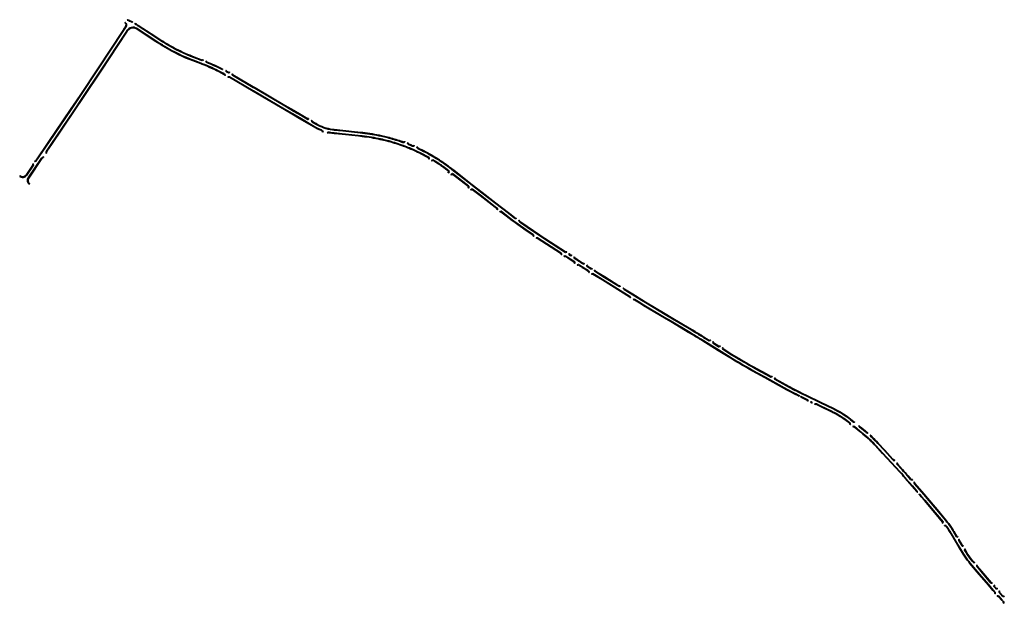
# Model space of a CAD drawing. Header units: metres. Extents: x -712710 to 14443962, y 4588557 to 14849904.
# Tile 13 of 256: x 7499243 to 7500940, y 5887495 to 5888502. Entities that reach past the tile are written whole.
import ezdxf

# ---------------------------------------------------------------- set-up
doc = ezdxf.new("R2010")
doc.units = ezdxf.units.M
doc.header["$MEASUREMENT"] = 0
doc.linetypes.add('1', pattern=[0, 0])
doc.layers.add('#uwagi', color=1, linetype='1', lineweight=35, plot=False)

msp = doc.modelspace()

# ---------------------------------------------------------------- linework, layer by layer
at = {"layer": '#uwagi'}
for points in [[(7499421.39141, 5888483.02897), (7499422.04459, 5888482.65642), (7499424.44372, 5888486.23583), (7499426.19299, 5888488.84568, 0.3810558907), (7499425.09719, 5888496.75592), (7499424.61116, 5888496.18471, -0.3810558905), (7499425.56999, 5888489.26325), (7499423.82071, 5888486.6534)], [(7499444.39927, 5888486.70293), (7499477.81933, 5888465.06792), (7499478.03343, 5888464.03588), (7499443.99169, 5888486.07334, 0.4095456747), (7499429.22007, 5888483.03444), (7499427.07264, 5888479.78864), (7499426.41972, 5888480.16104), (7499428.59707, 5888483.45201, -0.4095456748)], [(7499428.64712, 5888500.928, -0.0149213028), (7499436.32731, 5888497.18194), (7499437.83587, 5888497.62168), (7499437.83587, 5888497.62168), (7499436.97558, 5888498.15212), (7499436.40762, 5888497.98656, 0.0140189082), (7499429.15289, 5888501.52241)], [(7499447.11643, 5888490.90019), (7499476.39199, 5888471.94819), (7499476.17789, 5888472.98023), (7499447.52401, 5888491.52978, 0.0091367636), (7499443.04646, 5888494.29105), (7499443.01091, 5888494.43079), (7499442.09308, 5888494.99672), (7499442.39652, 5888493.80378, -0.009675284), (7499447.11643, 5888490.90019)], [(7499476.17789, 5888472.98023), (7499488.0138, 5888465.31807, 0.006545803), (7499494.59003, 5888461.18058), (7499494.3976, 5888460.41934, -0.0067413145), (7499487.60618, 5888464.68851), (7499476.39199, 5888471.94819)], [(7499478.03343, 5888464.03588), (7499477.81933, 5888465.06792), (7499484.88869, 5888460.49145, 0.0080188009), (7499493.11589, 5888455.34903), (7499492.9238, 5888454.58917, -0.008206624), (7499484.48107, 5888459.8619)], [(7499492.9238, 5888454.58917), (7499493.11589, 5888455.34903, 0.0449892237), (7499541.97094, 5888431.58758), (7499555.15772, 5888426.58239), (7499555.07831, 5888425.81032), (7499541.7048, 5888430.88639, -0.0448009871)], [(7499494.3976, 5888460.41934), (7499494.59003, 5888461.18058, 0.0178131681), (7499513.008, 5888450.80882, 0.0286287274), (7499544.01138, 5888436.96337), (7499555.76653, 5888432.50157), (7499555.68712, 5888431.7295), (7499543.74524, 5888436.26218), (7499543.74524, 5888436.26218, -0.0462696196)], [(7499555.07831, 5888425.81032), (7499555.15772, 5888426.58239), (7499557.79672, 5888425.58073, -0.0033142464), (7499561.4746, 5888424.15679), (7499561.21668, 5888423.45228, 0.003330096), (7499557.53057, 5888424.87954)], [(7499561.21668, 5888423.45228), (7499561.4746, 5888424.15679, -0.0309294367), (7499594.77654, 5888408.56587), (7499594.65707, 5888407.77647, 0.0311441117)], [(7499592.52476, 5888415.43937), (7499592.73877, 5888415.50421), (7499593.20635, 5888416.35478), (7499592.53077, 5888416.68272), (7499592.35978, 5888416.37168, 0.0244999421), (7499565.38004, 5888428.79019), (7499565.08352, 5888429.48355), (7499564.07615, 5888429.93171), (7499564.81251, 5888428.20989, -0.0252335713)], [(7499594.65707, 5888407.77647), (7499594.77654, 5888408.56587, -0.0009281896), (7499595.74504, 5888408.03482), (7499595.38311, 5888407.37793, 0.0006977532), (7499594.65707, 5888407.77647)], [(7499595.49185, 5888407.31801, -0.2021942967), (7499596.49764, 5888405.88803), (7499597.29694, 5888405.52015, 0.2507436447), (7499595.87071, 5888407.96557, 0.0001205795), (7499595.74504, 5888408.03482), (7499595.38311, 5888407.37793, -0.0001046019)], [(7499598.70683, 5888413.41025), (7499598.8294, 5888413.63271), (7499599.51794, 5888413.29929), (7499599.78099, 5888412.3725, -0.0031033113), (7499603.05817, 5888410.52051), (7499604.43183, 5888410.89269), (7499605.13233, 5888410.47978), (7499605.01204, 5888410.27285), (7499602.95434, 5888409.71534, 0.0036167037), (7499599.14445, 5888411.86836)], [(7499602.95058, 5888402.39325, -0.1858284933), (7499604.54604, 5888402.13252), (7499645.4383, 5888378.20321), (7499645.45227, 5888379.06401), (7499604.92484, 5888402.77983, 0.2472159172), (7499602.13191, 5888402.90487)], [(7499725.71661, 5888332.09495), (7499750.93508, 5888317.33761, 0.0412302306), (7499762.81207, 5888311.50026, 0.00088711), (7499763.07772, 5888311.39642, -0.2353103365), (7499765.97575, 5888308.00721), (7499765.144, 5888308.17641, 0.2250570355), (7499762.5993, 5888310.77922, 0.0025323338), (7499762.5993, 5888310.77922, -0.0415384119), (7499750.54998, 5888316.69403), (7499725.41341, 5888331.40343), (7499725.71661, 5888332.09495)], [(7499753.50244, 5888321.62815, 0.1013162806), (7499782.03745, 5888311.62142), (7499784.34099, 5888311.37199), (7499784.18089, 5888312.14371), (7499782.12846, 5888312.36595, -0.1012814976), (7499753.88755, 5888322.27173, -0.0062051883), (7499752.30999, 5888323.24249), (7499747.48597, 5888326.06385), (7499747.16629, 5888327.28547), (7499746.40724, 5888327.72685), (7499746.31623, 5888327.57134), (7499746.85327, 5888325.51912), (7499753.50244, 5888321.62815)], [(7499773.03572, 5888306.57111), (7499774.16408, 5888306.36205, -0.1564693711), (7499776.74157, 5888306.67494, 0.0156191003), (7499781.34134, 5888305.91319), (7499784.35306, 5888305.58707), (7499785.5684, 5888305.45547), (7499785.4083, 5888306.22719), (7499784.4338, 5888306.33271), (7499781.43198, 5888306.65776, -0.0143814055), (7499776.87044, 5888307.40903, 0.2048822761), (7499773.03572, 5888306.57111)], [(7499825.58821, 5888306.90557), (7499825.42812, 5888307.67729), (7499834.24987, 5888306.72203, -0.0271432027), (7499866.71706, 5888301.40014), (7499866.4829, 5888300.68373, 0.0270814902), (7499834.16888, 5888305.97641)], [(7499826.81562, 5888300.98904), (7499826.65552, 5888301.76076), (7499833.62895, 5888301.00565, -0.0266620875), (7499864.92167, 5888295.90717), (7499864.68746, 5888295.19062, 0.0265979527), (7499833.54796, 5888300.26004)], [(7499866.4829, 5888300.68373), (7499866.71706, 5888301.40014, -0.0087791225), (7499877.07437, 5888298.928), (7499876.96595, 5888298.18146, 0.0089077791)], [(7499288.61496, 5888270.88031), (7499289.20385, 5888271.73414, -0.1804227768), (7499289.89113, 5888274.62403), (7499297.84958, 5888286.37679), (7499297.32015, 5888286.93257), (7499289.26812, 5888275.04161, 0.2208882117)], [(7499864.68746, 5888295.19062), (7499864.92167, 5888295.90717, -0.0097821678), (7499876.24308, 5888293.20392), (7499876.13463, 5888292.45721, 0.009915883)], [(7499876.13463, 5888292.45721), (7499876.24308, 5888293.20392, -0.0222686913), (7499901.55858, 5888285.4151), (7499901.7371, 5888284.55458, 0.0225846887)], [(7499876.96595, 5888298.18146), (7499877.07437, 5888298.928, -0.0199094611), (7499900.19537, 5888291.98624), (7499900.37265, 5888291.1317, 0.0202109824)], [(7499903.67622, 5888289.96789, 0.3357400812), (7499907.13419, 5888291.0413), (7499906.41629, 5888291.33901, -0.3140579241), (7499903.93112, 5888290.6731, 0.0032645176), (7499900.19537, 5888291.98624), (7499900.37265, 5888291.1317, -0.00289471), (7499903.67617, 5888289.96776)], [(7499901.7371, 5888284.55458), (7499901.55858, 5888285.4151, -0.0190269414), (7499922.56896, 5888276.99751), (7499922.33616, 5888276.28015, 0.018708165), (7499901.7371, 5888284.55458)], [(7499920.08002, 5888283.53602, 0.2570457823), (7499923.23814, 5888284.18902), (7499922.48181, 5888284.54661, -0.2083230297), (7499920.33454, 5888284.24281, 0.0059747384), (7499913.63357, 5888287.00279, -0.2805764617), (7499912.27525, 5888288.9093), (7499911.52319, 5888289.22118, 0.3147305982), (7499913.34787, 5888286.30928, -0.0060175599)], [(7499955.43421, 5888265.65153), (7499955.33754, 5888266.57931, 0.023838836), (7499929.76181, 5888280.03653, -0.2391586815), (7499928.55407, 5888281.6756), (7499927.77331, 5888282.04475, 0.284298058), (7499929.43528, 5888279.36126, -0.024305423), (7499955.43421, 5888265.65153)], [(7499947.95396, 5888263.33956), (7499948.33131, 5888261.92064), (7499948.11404, 5888261.55602), (7499948.76721, 5888261.18702), (7499949.1373, 5888261.8081), (7499948.59793, 5888263.83629, 0.0245249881), (7499922.56896, 5888276.99751), (7499922.33616, 5888276.28015, -0.0241933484), (7499947.95396, 5888263.33956)], [(7499955.43421, 5888265.65153), (7499955.33754, 5888266.57931, -0.017149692), (7499972.88718, 5888255.42121), (7499972.74534, 5888254.60903, 0.0169744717)], [(7499243.1367, 5888231.21145, 0.4334807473), (7499254.77113, 5888233.01512), (7499266.74956, 5888250.70444), (7499266.25438, 5888253.09137), (7499265.66662, 5888252.23237), (7499265.9508, 5888250.86248), (7499254.14812, 5888233.4327, -0.4094577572), (7499243.75599, 5888231.99662)], [(7499257.95747, 5888228.80315), (7499257.98454, 5888228.84312), (7499280.84574, 5888262.60374), (7499280.87235, 5888262.64303, -0.219256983), (7499284.46285, 5888264.79109), (7499283.85978, 5888263.91437, 0.1758232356), (7499281.49918, 5888262.23095, 0.0007122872), (7499281.49232, 5888262.22097, 0.0024726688), (7499281.46875, 5888262.18617), (7499258.60755, 5888228.42554, 0.3677069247), (7499260.23231, 5888218.93924), (7499259.60811, 5888218.15797, -0.3913316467), (7499257.95747, 5888228.80315)], [(7499953.44825, 5888259.27984), (7499953.1261, 5888258.74125), (7499953.77988, 5888258.37321), (7499953.93136, 5888258.62646), (7499955.37849, 5888258.98309, -0.0007902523), (7499956.17978, 5888258.49542), (7499956.08207, 5888259.43328, 0.0005710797), (7499955.50102, 5888259.78572)], [(7499956.08207, 5888259.43328, -0.0157709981), (7499971.79787, 5888249.18355), (7499971.65546, 5888248.36804, 0.0155849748), (7499956.17978, 5888258.49542), (7499956.08207, 5888259.43328)], [(7499971.65546, 5888248.36804, -0.0110149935), (7499982.19842, 5888240.63792), (7499982.39055, 5888239.16027), (7499981.39916, 5888237.88496), (7499981.99099, 5888237.42427), (7499983.17461, 5888238.94686), (7499982.90206, 5888241.04307, 0.0115716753), (7499971.79787, 5888249.18355)], [(7499972.74534, 5888254.60903), (7499972.88718, 5888255.42121, -0.0151576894), (7499987.73021, 5888244.57759), (7499991.32819, 5888241.77795), (7499990.98403, 5888241.09545), (7499987.26963, 5888243.98567, 0.0148749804)], [(7500082.26848, 5888163.73055), (7500092.64282, 5888155.65815, 0.0144370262), (7500102.0735, 5888148.74768), (7500116.25638, 5888138.97144), (7500116.04041, 5888138.20939), (7500101.64785, 5888148.13016, -0.014437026), (7500092.18224, 5888155.06624), (7500081.80183, 5888163.14336)], [(7500095.10054, 5888160.08111), (7500096.12187, 5888159.28725, 0.1291035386), (7500097.509, 5888158.69976, 0.127521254), (7500099.00594, 5888158.8626), (7500098.27827, 5888159.4432, -0.2081406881), (7500096.54362, 5888159.90659), (7500095.32364, 5888160.85781), (7500085.84612, 5888168.23238), (7500085.37947, 5888167.64519), (7500095.10054, 5888160.08111)], [(7500104.69552, 5888153.01006), (7500117.69621, 5888144.05172), (7500117.91218, 5888144.81376), (7500105.33682, 5888153.48194, -0.231026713), (7500104.19062, 5888155.14039), (7500103.4223, 5888155.64922, 0.2821771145), (7500104.91117, 5888152.86443)], [(7500175.32362, 5888098.7884, -0.2790492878), (7500176.3337, 5888096.68871), (7500177.01742, 5888096.23044, 0.3145807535), (7500175.73348, 5888099.4165), (7500143.81886, 5888120.24206), (7500143.27685, 5888119.70537), (7500175.32461, 5888098.78991)], [(7500181.05635, 5888093.54141), (7500181.72861, 5888093.09379, -0.2874382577), (7500184.11833, 5888093.05082), (7500187.69499, 5888090.71658), (7500187.77475, 5888091.55909), (7500184.52759, 5888093.67799, 0.3189418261)], [(7500204.28803, 5888078.99205), (7500203.95837, 5888078.48651), (7500204.59478, 5888078.08973), (7500204.7464, 5888078.32208), (7500206.21445, 5888078.631, 0.0051479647), (7500223.62565, 5888067.51287), (7500223.96521, 5888066.05042), (7500223.92887, 5888065.99197), (7500224.56331, 5888065.59195), (7500224.76593, 5888065.91789), (7500224.28601, 5888067.98486, -0.0051180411), (7500206.98487, 5888079.02371), (7500206.36395, 5888079.42889)], [(7500209.71729, 5888083.21106, 0.001402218), (7500214.41197, 5888080.16687), (7500216.45413, 5888080.63285), (7500216.57236, 5888080.82632), (7500215.89337, 5888081.27418), (7500214.55239, 5888080.96819, -0.0013230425), (7500210.12715, 5888083.83916), (7500208.119, 5888085.14956), (7500207.70745, 5888084.52256), (7500209.71729, 5888083.21106)], [(7500227.90754, 5888071.61966), (7500229.94865, 5888072.06893), (7500229.07283, 5888072.64406), (7500228.04457, 5888072.41776, -0.0018447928), (7500221.81494, 5888076.32803), (7500221.52056, 5888077.58932), (7500220.75877, 5888078.08816), (7500220.66846, 5888077.94039), (7500221.15436, 5888075.85857, 0.0019983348)], [(7500247.37238, 5888052.81585), (7500294.1797, 5888023.86589, -0.1757337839), (7500295.01606, 5888022.57968), (7500295.82459, 5888022.08202, 0.2375093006), (7500294.60159, 5888024.48682), (7500247.86031, 5888053.39592)], [(7500275.5976, 5888042.12275, 0.2375175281), (7500278.28528, 5888041.88694), (7500277.39542, 5888042.43494, -0.1643922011), (7500275.99074, 5888042.75839), (7500251.60113, 5888057.84317), (7500251.11319, 5888057.26309), (7500275.59623, 5888042.12053)], [(7500284.94656, 5888036.3405, -0.2388220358), (7500283.53399, 5888038.65467), (7500284.41591, 5888038.10711, 0.1666664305), (7500285.3397, 5888036.97614), (7500299.80063, 5888028.03217), (7500299.67647, 5888027.2271), (7500284.94519, 5888036.33828)], [(7500300.3796, 5888019.20735), (7500301.16559, 5888018.71131, -0.2069962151), (7500302.93309, 5888018.45199), (7500311.41126, 5888013.20831), (7500311.88295, 5888013.79843), (7500303.3276, 5888019.08985, 0.2628480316), (7500300.3796, 5888019.20735)], [(7500395.51632, 5887962.89908), (7500395.68194, 5887963.67354), (7500404.07515, 5887958.66861, -0.0023108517), (7500412.75187, 5887953.43537), (7500412.34009, 5887952.80802, 0.002305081), (7500403.6909, 5887958.02452)], [(7500396.78606, 5887968.83662), (7500396.95167, 5887969.61108), (7500407.02107, 5887963.60664, -0.002354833), (7500415.90883, 5887958.24505), (7500415.49706, 5887957.6177, 0.0023491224), (7500406.63682, 5887962.96255), (7500396.78606, 5887968.83662)], [(7500412.34009, 5887952.80802), (7500412.75187, 5887953.43537, -0.0017478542), (7500419.28233, 5887949.42397), (7500447.24062, 5887932.09986), (7500447.16271, 5887931.26583), (7500418.88742, 5887948.78636, 0.0017535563)], [(7500421.91507, 5887953.67469), (7500431.41001, 5887947.79124), (7500433.47514, 5887948.27622), (7500433.82544, 5887948.84154), (7500433.18791, 5887949.23658), (7500433.00125, 5887948.93533), (7500431.54097, 5887948.5924), (7500422.30998, 5887954.3123, 0.0017043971), (7500415.90883, 5887958.24505), (7500415.49706, 5887957.6177, -0.0017100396), (7500421.91507, 5887953.67469)], [(7500466.99946, 5887918.97416), (7500467.41115, 5887919.60137), (7500471.27731, 5887917.20574, 0.0098591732), (7500505.50066, 5887897.41944), (7500513.74444, 5887892.86775), (7500513.74036, 5887892.01327), (7500505.13815, 5887896.76287, -0.0098601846), (7500470.88572, 5887916.56607)], [(7500470.15574, 5887923.78279), (7500470.56743, 5887924.41), (7500474.27947, 5887922.10987, 0.0098513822), (7500508.27995, 5887902.45314), (7500513.7757, 5887899.41873), (7500513.77162, 5887898.56426), (7500507.91743, 5887901.79657), (7500507.91743, 5887901.79657, -0.0098524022), (7500473.88789, 5887921.4702)], [(7500536.73747, 5887879.31573), (7500537.15022, 5887879.94456), (7500565.90214, 5887864.06958, 0.0049308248), (7500574.62504, 5887859.36498), (7500574.53108, 5887858.5669, -0.0050742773), (7500565.53962, 5887863.41301)], [(7500568.31891, 5887868.4467, 0.0039625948), (7500575.25201, 5887864.69007), (7500575.34613, 5887865.48953, -0.0038155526), (7500568.68142, 5887869.10327), (7500568.68142, 5887869.10327), (7500545.48103, 5887881.91306), (7500545.06517, 5887883.35426), (7500545.08589, 5887883.39177), (7500544.42866, 5887883.75306), (7500544.25845, 5887883.44482), (7500544.84655, 5887881.40665)], [(7500586.74198, 5887852.35538), (7500587.07289, 5887853.02842, -0.0069495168), (7500574.62504, 5887859.36498), (7500574.53108, 5887858.5669, 0.006806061), (7500586.74198, 5887852.35538)], [(7500575.25201, 5887864.69007), (7500575.34613, 5887865.48953, 0.0099900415), (7500593.04901, 5887856.51398), (7500598.2517, 5887854.00553), (7500597.83657, 5887853.37306), (7500592.72328, 5887855.8384, -0.009842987)], [(7500588.98429, 5887851.25979, 0.0006852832), (7500590.22606, 5887850.65898), (7500594.65385, 5887848.52415), (7500595.06898, 5887849.15662), (7500590.55178, 5887851.33456, -0.0006852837), (7500589.31187, 5887851.93447), (7500588.98429, 5887851.25979)], [(7500606.20371, 5887841.76349), (7500606.85565, 5887841.43926), (7500607.66142, 5887841.7208, -0.0923622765), (7500607.88482, 5887840.92742), (7500608.63904, 5887840.55254, 0.1877124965), (7500607.96755, 5887842.62222), (7500606.34428, 5887842.05505)], [(7500623.86841, 5887840.82196), (7500624.01868, 5887841.58213), (7500645.90224, 5887831.0311, -0.0073000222), (7500649.90408, 5887829.02911), (7500649.49036, 5887828.3988, 0.0071736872), (7500645.57651, 5887830.35553)], [(7500612.86082, 5887838.4675), (7500613.59939, 5887838.10273, -0.2726322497), (7500615.87544, 5887838.29228), (7500622.71633, 5887834.99399), (7500622.8666, 5887835.75416), (7500616.20115, 5887838.96787, 0.3082028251), (7500612.86082, 5887838.4675)], [(7500622.8666, 5887835.75416), (7500643.40501, 5887825.85169, -0.0062984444), (7500646.73162, 5887824.19582), (7500646.31772, 5887823.56524, 0.0061619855), (7500643.07929, 5887825.17611), (7500622.71633, 5887834.99399)], [(7500646.31772, 5887823.56524), (7500646.73162, 5887824.19582, -0.0508239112), (7500671.81437, 5887807.90488), (7500673.62342, 5887806.44921), (7500673.43766, 5887805.63838), (7500673.43721, 5887805.6364), (7500671.34419, 5887807.32056, 0.0509607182)], [(7500649.49036, 5887828.3988), (7500649.90408, 5887829.02911, -0.0490479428), (7500675.05088, 5887812.68002), (7500674.86483, 5887811.86795, 0.0497692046)], [(7500674.9489, 5887811.80035), (7500680.42207, 5887807.39632), (7500682.04389, 5887807.57187), (7500681.21676, 5887808.23672), (7500680.65022, 5887808.17539), (7500675.41908, 5887812.38468, 0.0007700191), (7500675.05088, 5887812.68002), (7500674.86483, 5887811.86795, -0.0001768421), (7500674.9489, 5887811.80035)], [(7500673.44888, 5887805.627, -0.2081427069), (7500674.0892, 5887803.94956), (7500674.78092, 5887803.45237, 0.2533003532), (7500673.95113, 5887806.18552), (7500673.62342, 5887806.44921), (7500673.43766, 5887805.63838), (7500673.43721, 5887805.6364), (7500673.44888, 5887805.627)], [(7500691.28244, 5887792.23972), (7500681.70204, 5887799.94868, 0.2232305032), (7500679.17399, 5887800.29467), (7500679.91481, 5887799.6762, -0.1584029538), (7500681.26393, 5887799.33855), (7500690.86896, 5887791.60977), (7500691.28244, 5887792.23972)], [(7500690.86896, 5887791.60977), (7500691.28244, 5887792.23972), (7500696.99369, 5887787.64411, -0.0181893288), (7500707.85035, 5887778.23768), (7500707.67618, 5887777.37396, 0.0187759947), (7500696.52351, 5887787.05979)], [(7500694.03899, 5887796.43934), (7500694.45247, 5887797.06929), (7500700.5984, 5887792.1239, -0.0058636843), (7500704.27706, 5887789.09209), (7500704.82503, 5887789.13047), (7500704.89923, 5887789.06995), (7500704.28052, 5887788.34049), (7500704.02554, 5887788.32264, 0.0062391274), (7500700.12822, 5887791.53958)], [(7500707.67618, 5887777.37396), (7500707.85035, 5887778.23768, -0.0191001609), (7500718.48273, 5887767.53869), (7500730.65589, 5887754.31561), (7500730.23159, 5887753.66917), (7500717.93095, 5887767.03072, 0.018513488), (7500707.67618, 5887777.37396)], [(7500733.90893, 5887759.27166), (7500722.71307, 5887771.43314, 0.0214293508), (7500710.38059, 5887783.72784), (7500710.33629, 5887784.63675), (7500709.55431, 5887785.27486), (7500709.64652, 5887783.3826, -0.0218104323), (7500722.16129, 5887770.92517), (7500733.48462, 5887758.62522)], [(7500745.24374, 5887737.36225), (7500745.55866, 5887738.1275), (7500760.61025, 5887721.77774, -0.0065146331), (7500769.26541, 5887712.12671), (7500768.65035, 5887711.69078, 0.0064762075), (7500760.05847, 5887721.26977)], [(7500773.9806, 5887715.4686, 0.0068054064), (7500764.84059, 5887725.67219), (7500764.84059, 5887725.67219), (7500755.87869, 5887735.40704), (7500755.93494, 5887736.76753), (7500755.36809, 5887737.38744), (7500755.20367, 5887737.23607), (7500755.1165, 5887735.12762), (7500764.28881, 5887725.16421, -0.0067678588), (7500773.3656, 5887715.03272), (7500773.9806, 5887715.4686)], [(7500768.65035, 5887711.69078), (7500769.26541, 5887712.12671, -0.00060862), (7500770.06111, 5887711.21361), (7500781.74827, 5887697.76915), (7500781.32073, 5887697.11779), (7500769.49508, 5887710.72156, 0.0006470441)], [(7500773.83465, 5887714.49392), (7500778.67545, 5887708.93036, 0.3052844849), (7500781.91166, 5887708.0604), (7500781.86423, 5887708.11488), (7500781.3471, 5887708.68576, -0.2653082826), (7500779.23895, 5887709.4202), (7500774.40068, 5887714.98596, 0.0003178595), (7500773.9806, 5887715.4686), (7500773.3656, 5887715.03272, -0.0003554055), (7500773.83465, 5887714.49392)], [(7500785.01968, 5887704.52144), (7500785.56447, 5887703.90112, 0.0569305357), (7500785.44693, 5887703.40411), (7500784.77746, 5887702.38416, -0.1853131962), (7500785.01863, 5887704.52052)], [(7500785.41704, 5887701.16998, -0.1158972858), (7500784.77746, 5887702.38416), (7500785.44693, 5887703.40411, 0.2115920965), (7500785.98307, 5887701.66202), (7500802.03346, 5887683.19825), (7500807.67289, 5887676.47144), (7500807.06198, 5887676.03274), (7500801.46303, 5887682.71127)], [(7500839.13724, 5887637.77272), (7500839.70571, 5887638.26205), (7500841.74855, 5887635.8253, -0.0393777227), (7500851.16977, 5887622.60004), (7500852.22519, 5887620.84036), (7500851.76821, 5887620.14415), (7500850.52658, 5887622.21427, 0.0393777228), (7500841.17381, 5887635.34346)], [(7500848.72168, 5887615.50272), (7500846.23871, 5887619.64247, 0.030325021), (7500839.55825, 5887629.38858), (7500837.4659, 5887629.63171), (7500836.99539, 5887629.25248), (7500837.47371, 5887628.67472), (7500837.69171, 5887628.85042), (7500839.15881, 5887628.67995, -0.0295135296), (7500845.59553, 5887619.2567), (7500848.2647, 5887614.8065), (7500848.72168, 5887615.50272)], [(7500862.95033, 5887590.32169), (7500863.3912, 5887591.04478), (7500869.81081, 5887580.34158, 0.0399165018), (7500879.30547, 5887567.04353), (7500880.91535, 5887565.1316), (7500880.31088, 5887564.68506), (7500878.73176, 5887566.56045, -0.0399165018), (7500869.16763, 5887579.95581)], [(7500885.54962, 5887568.55506), (7500883.70389, 5887570.74709, -0.0399165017), (7500874.74187, 5887583.29916), (7500872.44269, 5887587.13249), (7500872.70898, 5887588.19693), (7500872.16496, 5887589.07728), (7500872.15454, 5887589.07103), (7500871.63972, 5887587.01313), (7500874.09869, 5887582.91339, 0.0399165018), (7500883.13019, 5887570.26402), (7500884.94515, 5887568.10853)], [(7500936.90921, 5887498.91455), (7500937.93159, 5887497.76131, -0.2332865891), (7500938.45678, 5887495.84061), (7500939.04641, 5887495.18788, 0.2805047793), (7500938.49276, 5887498.25889), (7500937.47042, 5887499.41208)]]:
    msp.add_lwpolyline(points, format="xyb", close=True, dxfattribs=at)
for points in [[(7499378.44149, 5888416.70543), (7499422.06702, 5888482.64363), (7499421.41411, 5888483.01602), (7499377.71122, 5888416.96091), (7499378.44149, 5888416.70543)], [(7499384.04025, 5888414.74675), (7499427.07268, 5888479.78862), (7499426.41973, 5888480.16103), (7499383.30995, 5888415.00224)], [(7499557.56814, 5888431.01554), (7499559.50281, 5888431.88563), (7499559.52901, 5888431.95464), (7499558.65421, 5888432.32634), (7499557.54385, 5888431.82697), (7499555.76653, 5888432.50157), (7499555.68712, 5888431.7295)], [(7499330.94369, 5888346.84169), (7499347.30549, 5888371.0039), (7499347.31511, 5888371.01844), (7499347.32474, 5888371.03299), (7499377.71122, 5888416.96091), (7499378.44149, 5888416.70543), (7499347.94579, 5888370.61244), (7499347.93838, 5888370.60125), (7499347.93086, 5888370.59014), (7499331.65465, 5888346.554)], [(7499337.10535, 5888344.34834), (7499352.70737, 5888367.38829), (7499384.04025, 5888414.74675), (7499383.30995, 5888415.00224), (7499352.08601, 5888367.80887), (7499336.39439, 5888344.63604), (7499337.10535, 5888344.34834)], [(7499598.8294, 5888413.63271), (7499598.6141, 5888413.73696), (7499598.70683, 5888413.41025), (7499598.8294, 5888413.63271)], [(7499645.54536, 5888384.80263), (7499645.55953, 5888385.67634), (7499610.5085, 5888406.17621), (7499610.15498, 5888407.51921), (7499609.4398, 5888407.94077), (7499609.32187, 5888407.73789), (7499609.86265, 5888405.68349), (7499645.54536, 5888384.80263)], [(7499645.54536, 5888384.80263), (7499645.55953, 5888385.67634), (7499648.72727, 5888383.82366), (7499648.34236, 5888383.16588), (7499645.54536, 5888384.80263)], [(7499648.34236, 5888383.16588), (7499648.72727, 5888383.82366), (7499700.01646, 5888353.82677), (7499699.97711, 5888352.95018)], [(7499645.81709, 5888378.85052), (7499699.72371, 5888347.30547), (7499699.6857, 5888346.45876), (7499645.4383, 5888378.20321)], [(7499699.97711, 5888352.95018), (7499700.01646, 5888353.82677), (7499715.6496, 5888344.68361), (7499715.22057, 5888344.02999)], [(7499293.79064, 5888290.63776), (7499331.65465, 5888346.554), (7499330.94369, 5888346.84169), (7499293.26122, 5888291.19354), (7499293.79064, 5888290.63776)], [(7499297.84958, 5888286.37679), (7499337.10535, 5888344.34834), (7499336.39439, 5888344.63604), (7499297.32015, 5888286.93257), (7499297.84958, 5888286.37679)], [(7499699.72371, 5888347.30547), (7499712.47339, 5888339.84461), (7499712.06131, 5888339.21681), (7499699.6857, 5888346.45876)], [(7499712.47339, 5888339.84461), (7499725.71661, 5888332.09495), (7499725.41341, 5888331.40343), (7499712.06131, 5888339.21681)], [(7499715.22057, 5888344.02999), (7499715.6496, 5888344.68361), (7499728.05496, 5888337.42824), (7499727.7379, 5888336.70508)], [(7499739.9486, 5888329.55961), (7499740.14008, 5888329.60971), (7499740.90805, 5888330.92208), (7499740.26074, 5888331.30088), (7499739.81985, 5888330.54745), (7499728.05496, 5888337.42824), (7499727.7379, 5888336.70508)], [(7499784.18089, 5888312.14371), (7499785.05282, 5888312.04929), (7499799.99302, 5888310.43151), (7499799.83941, 5888309.69375), (7499784.97208, 5888311.30365), (7499784.34099, 5888311.37199)], [(7499785.4083, 5888306.22719), (7499798.81537, 5888304.77541), (7499798.66177, 5888304.03766), (7499785.5684, 5888305.45547)], [(7499798.66177, 5888304.03766), (7499798.81537, 5888304.77541), (7499826.65552, 5888301.76076), (7499826.81562, 5888300.98904)], [(7499799.83941, 5888309.69375), (7499799.99302, 5888310.43151), (7499825.42812, 5888307.67729), (7499825.58821, 5888306.90557)], [(7499270.78144, 5888257.99619), (7499269.4222, 5888257.72104), (7499268.94705, 5888257.02662), (7499269.14147, 5888256.899), (7499271.23062, 5888257.32191), (7499293.79064, 5888290.63776), (7499293.26122, 5888291.19354)], [(7499987.15073, 5888233.49369), (7499986.53517, 5888233.92388), (7499988.16775, 5888236.0012), (7499989.21997, 5888236.13275), (7500017.15608, 5888214.39532), (7500017.27999, 5888213.40231), (7500017.14472, 5888211.93815), (7500016.57399, 5888211.20467), (7500015.97452, 5888211.65554), (7500016.63606, 5888212.50573), (7500016.45032, 5888213.99418), (7499989.00465, 5888235.34999), (7499988.55101, 5888235.29327)], [(7499990.98403, 5888241.09545), (7499991.32819, 5888241.77795), (7500017.98522, 5888221.03579), (7500017.90332, 5888220.14922), (7499990.98403, 5888241.09545)], [(7500017.90332, 5888220.14922), (7500017.98522, 5888221.03579), (7500040.22841, 5888203.72809), (7500039.81553, 5888203.09906), (7500017.90332, 5888220.14922)], [(7500021.36488, 5888209.2198), (7500020.57041, 5888208.19879), (7500021.16908, 5888207.7485), (7500021.76602, 5888208.51404), (7500023.25447, 5888208.69979), (7500036.6501, 5888198.27648), (7500037.06298, 5888198.90551), (7500023.46987, 5888209.48248)], [(7500037.06298, 5888198.90551), (7500062.73858, 5888178.92701), (7500062.57194, 5888178.10638), (7500036.6501, 5888198.27648), (7500037.06298, 5888198.90551)], [(7500039.81553, 5888203.09906), (7500040.22841, 5888203.72809), (7500064.01616, 5888185.21855), (7500063.84952, 5888184.39791), (7500039.81553, 5888203.09906)], [(7500063.84952, 5888184.39791), (7500064.01616, 5888185.21855), (7500085.84612, 5888168.23238), (7500085.37947, 5888167.64519)], [(7500062.57194, 5888178.10638), (7500065.69636, 5888175.67523), (7500065.89158, 5888174.11081), (7500066.44779, 5888173.69248), (7500066.6648, 5888173.97137), (7500066.40212, 5888176.07637), (7500062.73858, 5888178.92701)], [(7500070.61092, 5888170.90085), (7500070.44362, 5888170.68581), (7500071.0857, 5888170.20428), (7500072.50051, 5888170.38083), (7500081.80183, 5888163.14336), (7500082.26848, 5888163.73055), (7500072.71591, 5888171.16353)], [(7500128.14883, 5888129.86308), (7500128.37368, 5888128.64055), (7500129.14904, 5888128.12374), (7500129.21398, 5888128.21796), (7500128.83026, 5888130.30428), (7500116.25638, 5888138.97144), (7500116.04041, 5888138.20939)], [(7500117.69621, 5888144.05172), (7500117.91218, 5888144.81376), (7500139.69319, 5888129.80014), (7500147.99843, 5888124.38065), (7500147.45327, 5888123.84083), (7500139.27537, 5888129.17724)], [(7500143.81886, 5888120.24206), (7500136.48988, 5888125.02452), (7500135.41301, 5888125.7668), (7500133.32162, 5888125.36707), (7500133.31005, 5888125.35028), (7500134.18335, 5888124.76819), (7500135.21669, 5888124.9657), (7500143.27685, 5888119.70537)], [(7500183.66592, 5888100.21062), (7500185.74185, 5888100.6471), (7500185.97675, 5888101.00707), (7500185.44845, 5888101.35181), (7500183.81562, 5888101.00849), (7500147.99843, 5888124.38065), (7500147.45327, 5888123.84083)], [(7500192.34803, 5888094.5452), (7500194.42396, 5888094.98168), (7500194.5041, 5888095.1045), (7500193.76489, 5888095.6095), (7500192.49772, 5888095.34307), (7500191.51464, 5888095.98457), (7500191.03572, 5888096.29709), (7500190.72708, 5888097.76499), (7500190.76844, 5888097.82839), (7500190.14313, 5888098.24253), (7500189.9292, 5888097.91469), (7500190.36569, 5888095.83876), (7500192.34803, 5888094.5452)], [(7500187.69499, 5888090.71658), (7500198.99434, 5888083.34223), (7500199.30296, 5888081.87441), (7500199.08359, 5888081.53804), (7500199.71437, 5888081.13246), (7500200.10084, 5888081.72471), (7500199.66436, 5888083.80064), (7500187.77475, 5888091.55909)], [(7500207.70745, 5888084.52256), (7500208.119, 5888085.14956), (7500199.71782, 5888090.63167), (7500199.47613, 5888091.78119), (7500198.65399, 5888092.31467), (7500198.61131, 5888092.24927), (7500199.04779, 5888090.17334)], [(7500229.01743, 5888063.28638), (7500228.79288, 5888062.92517), (7500229.42732, 5888062.52515), (7500229.49063, 5888062.627), (7500230.95435, 5888062.97026), (7500236.55356, 5888059.5072), (7500236.73401, 5888060.27745), (7500231.08508, 5888063.77127)], [(7500237.93698, 5888065.41248), (7500238.11742, 5888066.18273), (7500234.78346, 5888068.24477), (7500234.60618, 5888069.04496), (7500233.714, 5888069.60462), (7500234.11969, 5888067.77344)], [(7500237.93698, 5888065.41248), (7500238.11742, 5888066.18273), (7500251.60113, 5888057.84317), (7500251.11319, 5888057.26309)], [(7500236.73401, 5888060.27745), (7500247.86031, 5888053.39592), (7500247.37238, 5888052.81585), (7500236.55356, 5888059.5072)], [(7500299.67647, 5888027.2271), (7500299.80063, 5888028.03217), (7500315.49926, 5888018.32269), (7500315.02757, 5888017.73257), (7500299.67647, 5888027.2271)], [(7500311.88295, 5888013.79843), (7500318.86978, 5888009.47713), (7500354.47346, 5887988.24643), (7500354.30205, 5887987.47542), (7500318.48044, 5888008.83608), (7500311.41126, 5888013.20831)], [(7500315.02757, 5888017.73257), (7500315.49926, 5888018.32269), (7500321.85473, 5888014.39188), (7500355.78758, 5887994.1575), (7500355.61617, 5887993.38649), (7500321.46538, 5888013.75083)], [(7500355.61617, 5887993.38649), (7500355.78758, 5887994.1575), (7500368.84439, 5887986.37164), (7500368.43246, 5887985.74405)], [(7500354.30205, 5887987.47542), (7500354.47346, 5887988.24643), (7500365.68625, 5887981.56017), (7500365.27432, 5887980.93258)], [(7500365.27432, 5887980.93258), (7500365.68625, 5887981.56017), (7500395.68194, 5887963.67354), (7500395.51632, 5887962.89908)], [(7500368.43246, 5887985.74405), (7500368.84439, 5887986.37164), (7500396.95167, 5887969.61108), (7500396.78606, 5887968.83662)], [(7500447.76005, 5887937.66008), (7500447.83796, 5887938.49412), (7500438.86943, 5887944.05138), (7500438.5265, 5887945.51166), (7500438.72858, 5887945.83778), (7500438.0894, 5887946.23015), (7500437.72534, 5887945.64262), (7500438.21032, 5887943.57748), (7500447.76005, 5887937.66008)], [(7500447.16271, 5887931.26583), (7500447.24062, 5887932.09986), (7500467.41115, 5887919.60137), (7500466.99946, 5887918.97416), (7500447.16271, 5887931.26583)], [(7500448.08226, 5887937.46042), (7500450.1474, 5887937.9454), (7500450.54464, 5887938.58648), (7500449.90711, 5887938.98152), (7500449.6735, 5887938.60452), (7500448.21323, 5887938.26158), (7500447.83796, 5887938.49412), (7500447.76005, 5887937.66008)], [(7500470.15574, 5887923.78279), (7500470.56743, 5887924.41), (7500455.54169, 5887933.72057), (7500455.19876, 5887935.18084), (7500455.44826, 5887935.58349), (7500454.80793, 5887935.97402), (7500454.3976, 5887935.31181), (7500454.88258, 5887933.24667), (7500470.15574, 5887923.78279)], [(7500513.74036, 5887892.01327), (7500513.74444, 5887892.86775), (7500527.79535, 5887885.10973), (7500527.54594, 5887884.39071)], [(7500513.77162, 5887898.56426), (7500513.7757, 5887899.41873), (7500529.70751, 5887890.6222), (7500529.4581, 5887889.90318), (7500513.77162, 5887898.56426)], [(7500527.54594, 5887884.39071), (7500527.79535, 5887885.10973), (7500537.15022, 5887879.94456), (7500536.73747, 5887879.31573)], [(7500537.84315, 5887885.27348), (7500539.88132, 5887885.86159), (7500540.04698, 5887886.16162), (7500539.41675, 5887886.50813), (7500537.93371, 5887886.08021), (7500529.70751, 5887890.6222), (7500529.4581, 5887889.90318), (7500537.84315, 5887885.27348)], [(7500600.53518, 5887845.6885), (7500601.00283, 5887844.35007), (7500601.72647, 5887843.99017), (7500601.84044, 5887844.22656), (7500601.14074, 5887846.22916), (7500595.06898, 5887849.15662), (7500594.65385, 5887848.52415)], [(7500597.83657, 5887853.37306), (7500598.2517, 5887854.00553), (7500624.01868, 5887841.58213), (7500623.86841, 5887840.82196)], [(7500694.45247, 5887797.06929), (7500690.77793, 5887800.02603), (7500690.71715, 5887800.58759), (7500689.88904, 5887801.26872), (7500690.06572, 5887799.63647), (7500694.03899, 5887796.43934)], [(7500733.48462, 5887758.62522), (7500733.90893, 5887759.27166), (7500747.97312, 5887743.99445), (7500747.65819, 5887743.2292)], [(7500730.23159, 5887753.66917), (7500730.65589, 5887754.31561), (7500745.55866, 5887738.1275), (7500745.24374, 5887737.36225), (7500730.23159, 5887753.66917)], [(7500749.70874, 5887741.00179), (7500750.40425, 5887740.97304), (7500751.34336, 5887741.83763), (7500750.83168, 5887742.38596), (7500750.12483, 5887741.73523), (7500750.05011, 5887741.73832), (7500747.97312, 5887743.99445), (7500747.65819, 5887743.2292)], [(7500789.35941, 5887687.87039), (7500789.33881, 5887687.57582), (7500790.03483, 5887686.77754), (7500790.12925, 5887688.12798), (7500781.74827, 5887697.76915), (7500781.32073, 5887697.11779)], [(7500802.98924, 5887673.10807), (7500797.66014, 5887679.46473), (7500794.65968, 5887682.91634), (7500793.31897, 5887683.01009), (7500794.0139, 5887682.20967), (7500794.29746, 5887682.18984), (7500797.0897, 5887678.97775), (7500802.37833, 5887672.66937)], [(7500802.37833, 5887672.66937), (7500802.98924, 5887673.10807), (7500820.86897, 5887651.78077), (7500820.4392, 5887651.126)], [(7500807.06198, 5887676.03274), (7500807.67289, 5887676.47144), (7500824.1639, 5887656.80063), (7500823.73413, 5887656.14586), (7500807.06198, 5887676.03274)], [(7500823.73413, 5887656.14586), (7500824.1639, 5887656.80063), (7500839.70571, 5887638.26205), (7500839.13724, 5887637.77272), (7500823.73413, 5887656.14586)], [(7500820.4392, 5887651.126), (7500820.86897, 5887651.78077), (7500834.46603, 5887635.56193), (7500834.27301, 5887633.58561), (7500833.81816, 5887633.19408), (7500833.38811, 5887633.7302), (7500833.54599, 5887633.85745), (7500833.68897, 5887635.32142)], [(7500851.8157, 5887620.06497), (7500852.45889, 5887620.45074), (7500852.22519, 5887620.84036), (7500851.76821, 5887620.14415)], [(7500848.2647, 5887614.8065), (7500848.72168, 5887615.50272), (7500857.97708, 5887600.07152), (7500857.43124, 5887599.52347)], [(7500857.85281, 5887609.99952), (7500859.75258, 5887609.52426), (7500859.22415, 5887610.42957), (7500858.3362, 5887610.65171), (7500853.07612, 5887619.42165), (7500852.43294, 5887619.03588), (7500857.85281, 5887609.99952)], [(7500862.5417, 5887604.65454), (7500862.55388, 5887604.7032), (7500862.01334, 5887605.63287), (7500861.55963, 5887603.81928), (7500861.61607, 5887603.72518)], [(7500861.61607, 5887603.72518), (7500862.5417, 5887604.65454), (7500862.36261, 5887603.93863), (7500866.77117, 5887596.5884), (7500866.3303, 5887595.86532)], [(7500857.43124, 5887599.52347), (7500857.97708, 5887600.07152), (7500863.3912, 5887591.04478), (7500862.95033, 5887590.32169)], [(7500867.55316, 5887593.8265), (7500868.44493, 5887593.60341), (7500869.11819, 5887594.00722), (7500868.72404, 5887594.64538), (7500868.32557, 5887594.40638), (7500868.03655, 5887594.47869), (7500866.77117, 5887596.5884), (7500866.3303, 5887595.86532), (7500867.55316, 5887593.8265)], [(7500880.31088, 5887564.68506), (7500880.91535, 5887565.1316), (7500897.35379, 5887545.60898), (7500896.92429, 5887544.95464)], [(7500887.47892, 5887565.0997), (7500888.04081, 5887565.05151), (7500888.88148, 5887565.70266), (7500888.40766, 5887566.28432), (7500887.83507, 5887565.84082), (7500885.54962, 5887568.55506), (7500884.94515, 5887568.10853), (7500887.47876, 5887565.09956)], [(7500900.21709, 5887549.97126), (7500892.61167, 5887559.00361), (7500892.79335, 5887561.12186), (7500893.4772, 5887560.31856), (7500893.38547, 5887559.24905), (7500900.64659, 5887550.62561), (7500900.21709, 5887549.97126)], [(7500896.92429, 5887544.95464), (7500897.35379, 5887545.60898), (7500913.21084, 5887526.77683), (7500921.09864, 5887517.87941), (7500920.46452, 5887517.46412), (7500912.64329, 5887526.28645)], [(7500916.96246, 5887530.08413), (7500919.07817, 5887529.95687), (7500919.37971, 5887530.23291), (7500918.86558, 5887530.7707), (7500918.8131, 5887530.72417), (7500917.32883, 5887530.81344), (7500900.64659, 5887550.62561), (7500900.21709, 5887549.97126), (7500916.96246, 5887530.08413)], [(7500925.96022, 5887521.06334), (7500923.03498, 5887524.36301), (7500923.12504, 5887525.86031), (7500923.33963, 5887526.05054), (7500922.94655, 5887526.50688), (7500922.84184, 5887526.61153), (7500922.39505, 5887526.21544), (7500922.26768, 5887524.09794), (7500925.3261, 5887520.64805)], [(7500925.71506, 5887520.20931), (7500927.83255, 5887520.08194), (7500928.2583, 5887520.45938), (7500927.76427, 5887521.02369), (7500927.56749, 5887520.84924), (7500926.07019, 5887520.9393), (7500925.96022, 5887521.06334), (7500925.3261, 5887520.64805)], [(7500923.85855, 5887513.63566), (7500923.78394, 5887512.39514), (7500924.40214, 5887511.69781), (7500924.49849, 5887511.78323), (7500924.62585, 5887513.90072), (7500921.09864, 5887517.87941), (7500920.46452, 5887517.46412)], [(7500927.81537, 5887508.0418), (7500927.71598, 5887507.95369), (7500928.3306, 5887507.25945), (7500929.57773, 5887507.18444), (7500935.79515, 5887500.1712), (7500936.35637, 5887500.66873), (7500929.93286, 5887507.91443)], [(7500937.61673, 5887506.78426), (7500939.73422, 5887506.65689), (7500940.10662, 5887506.98704), (7500939.60909, 5887507.54825), (7500939.46915, 5887507.42419), (7500937.97186, 5887507.51425), (7500931.78937, 5887514.48808), (7500931.87943, 5887515.98538), (7500932.0572, 5887516.14297), (7500931.56118, 5887516.70553), (7500931.14943, 5887516.34051), (7500931.02207, 5887514.22301)]]:
    msp.add_lwpolyline(points, close=True, dxfattribs=at)

doc.saveas('drawing.dxf')
